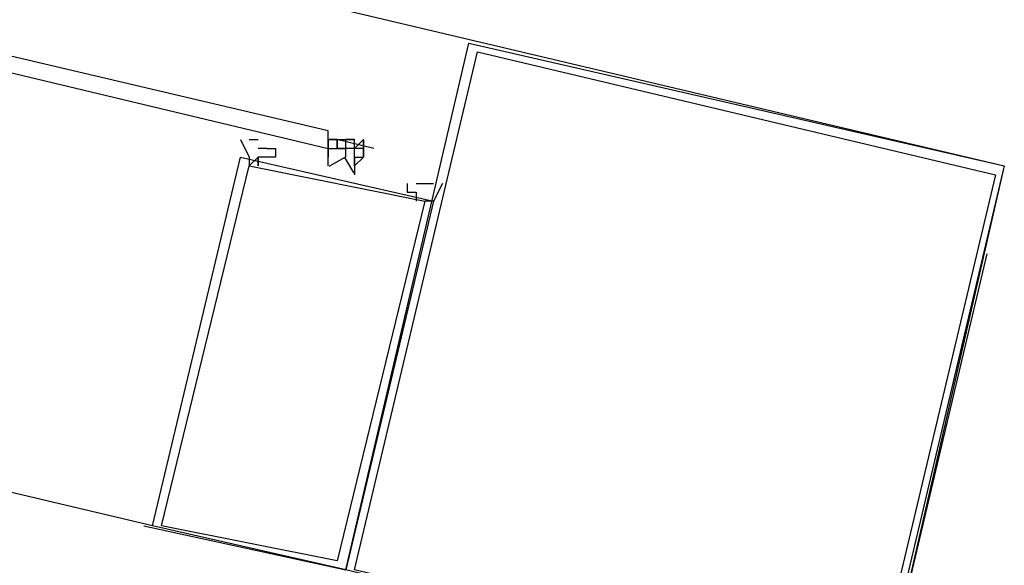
# Model space of a CAD drawing. Header units: feet. Extents: x -79 to 198, y -22 to 181.
# Tile 142 of 256: x 122.265 to 123.76, y 56.824 to 57.653. Entities that reach past the tile are written whole.
import ezdxf

# ---------------------------------------------------------------- set-up
doc = ezdxf.new("R2010")
doc.units = ezdxf.units.FT
doc.layers.add('A-LINEA', color=7, linetype='CONTINUOUS')

msp = doc.modelspace()

# ---------------------------------------------------------------- linework, layer by layer
at = {"layer": 'A-LINEA'}
for p, q in [((122.4667, 56.8844), (119.92, 57.4844)), ((122.7333, 57.4844), (122.7333, 57.4844)), ((122.7467, 57.4844), (122.7467, 57.4844)), ((122.7467, 57.4844), (122.7467, 57.4844)), ((122.7467, 57.4844), (122.7467, 57.4844)), ((122.7333, 57.4711), (122.7333, 57.4711)), ((122.7333, 57.4711), (122.7333, 57.4711)), ((122.7333, 57.4711), (122.7333, 57.4711)), ((122.7333, 57.4711), (122.7333, 57.4711)), ((122.7333, 57.4711), (122.7333, 57.4711)), ((122.7333, 57.4711), (122.7333, 57.4711)), ((122.7333, 57.4711), (122.7467, 57.4711)), ((122.7333, 57.4711), (122.7333, 57.4711)), ((122.7333, 57.4578), (122.7333, 57.4711)), ((122.7333, 57.4711), (122.7333, 57.4711)), ((122.7463, 57.4716), (122.8027, 57.4583)), ((122.7467, 57.4711), (122.7467, 57.4711)), ((122.7467, 57.4711), (122.7467, 57.4578)), ((122.7467, 57.4711), (122.7467, 57.4711)), ((122.7467, 57.4711), (122.7467, 57.4711)), ((122.7467, 57.4711), (122.7467, 57.4711)), ((122.7467, 57.4711), (122.76, 57.4711)), ((122.7467, 57.4711), (122.7467, 57.4711)), ((122.7467, 57.4711), (122.7467, 57.4711)), ((122.7467, 57.4711), (122.7467, 57.4711)), ((122.7467, 57.4711), (122.7467, 57.4711)), ((122.7467, 57.4711), (122.7467, 57.4711)), ((122.7467, 57.4711), (122.7467, 57.4711)), ((122.7467, 57.4711), (122.7467, 57.4711)), ((122.7467, 57.4711), (122.7467, 57.4711)), ((122.7467, 57.4711), (122.7467, 57.4711)), ((122.7467, 57.4711), (122.7467, 57.4711)), ((122.7467, 57.4711), (122.7467, 57.4711)), ((122.7467, 57.4711), (122.7467, 57.4711)), ((122.7467, 57.4711), (122.7467, 57.4711)), ((122.7467, 57.4711), (122.7467, 57.4711)), ((122.7467, 57.4711), (122.7467, 57.4711)), ((122.7467, 57.4711), (122.7467, 57.4711)), ((122.7467, 57.4711), (122.7467, 57.4711)), ((122.7467, 57.4711), (122.7467, 57.4711)), ((122.7467, 57.4711), (122.7467, 57.4711)), ((122.7467, 57.4711), (122.7467, 57.4578)), ((122.7467, 57.4711), (122.7467, 57.4711)), ((122.7467, 57.4711), (122.7467, 57.4578)), ((122.7467, 57.4711), (122.7467, 57.4711)), ((122.7467, 57.4711), (122.7467, 57.4711)), ((122.7467, 57.4711), (122.7467, 57.4711)), ((122.7467, 57.4711), (122.7467, 57.4711)), ((122.76, 57.4711), (122.7733, 57.4711)), ((122.76, 57.4711), (122.76, 57.4711)), ((122.76, 57.4711), (122.76, 57.4711)), ((122.76, 57.4711), (122.76, 57.4711)), ((122.76, 57.4711), (122.76, 57.4711)), ((122.76, 57.4711), (122.76, 57.4711)), ((122.76, 57.4711), (122.76, 57.4711)), ((122.76, 57.4711), (122.76, 57.4711)), ((122.76, 57.4711), (122.76, 57.4711)), ((122.76, 57.4578), (122.76, 57.4711)), ((122.76, 57.4711), (122.76, 57.4711)), ((122.76, 57.4711), (122.76, 57.4711)), ((122.76, 57.4578), (122.76, 57.4711)), ((122.76, 57.4711), (122.76, 57.4711)), ((122.76, 57.4711), (122.76, 57.4711)), ((122.7733, 57.4711), (122.76, 57.4711)), ((122.76, 57.4711), (122.76, 57.4711)), ((122.76, 57.4711), (122.76, 57.4711)), ((122.76, 57.4711), (122.76, 57.4711)), ((122.76, 57.4711), (122.76, 57.4711)), ((122.76, 57.4711), (122.76, 57.4711)), ((122.76, 57.4711), (122.76, 57.4711)), ((122.76, 57.4711), (122.76, 57.4711)), ((122.76, 57.4711), (122.76, 57.4711)), ((122.76, 57.4711), (122.76, 57.4711)), ((122.76, 57.4711), (122.76, 57.4711)), ((122.7733, 57.4578), (122.7733, 57.4711)), ((122.7733, 57.4711), (122.7733, 57.4711)), ((122.7733, 57.4711), (122.7733, 57.4711)), ((122.7733, 57.4711), (122.7733, 57.4711)), ((122.7733, 57.4711), (122.7733, 57.4711)), ((122.7733, 57.4711), (122.7733, 57.4711)), ((122.7733, 57.4711), (122.7733, 57.4711)), ((122.7733, 57.4711), (122.7733, 57.4711)), ((122.7733, 57.4711), (122.7733, 57.4711)), ((122.7733, 57.4711), (122.7733, 57.4711)), ((122.7733, 57.4711), (122.7733, 57.4711)), ((122.7733, 57.4711), (122.7733, 57.4711)), ((122.7733, 57.4711), (122.7733, 57.4711)), ((122.7733, 57.4711), (122.7733, 57.4711)), ((122.7733, 57.4711), (122.7733, 57.4711)), ((122.7733, 57.4711), (122.7733, 57.4711)), ((122.7733, 57.4711), (122.7733, 57.4711)), ((122.7733, 57.4711), (122.7733, 57.4711)), ((122.7733, 57.4711), (122.7733, 57.4711)), ((122.7733, 57.4711), (122.7733, 57.4711)), ((122.7733, 57.4711), (122.7733, 57.4711)), ((122.7733, 57.4711), (122.7733, 57.4711)), ((122.7867, 57.4711), (122.7867, 57.4711)), ((122.7867, 57.4711), (122.7867, 57.4711)), ((122.7867, 57.4578), (122.7867, 57.4711)), ((122.7867, 57.4711), (122.7867, 57.4711)), ((122.7867, 57.4711), (122.7867, 57.4711)), ((122.7867, 57.4711), (122.7867, 57.4711)), ((122.7867, 57.4711), (122.7867, 57.4711)), ((122.64, 57.4578), (122.6267, 57.4578)), ((122.7333, 57.4578), (122.7467, 57.4578)), ((122.7333, 57.4578), (122.7333, 57.4444)), ((122.7333, 57.4578), (122.7333, 57.4578)), ((122.7333, 57.4578), (122.7467, 57.4578)), ((122.7333, 57.4578), (122.7333, 57.4578)), ((122.7333, 57.4578), (122.7333, 57.4578)), ((122.7333, 57.4578), (122.7333, 57.4578)), ((122.7333, 57.4578), (122.7333, 57.4578)), ((122.7333, 57.4578), (122.7333, 57.4578)), ((122.7333, 57.4578), (122.7333, 57.4578)), ((122.7333, 57.4578), (122.7333, 57.4578)), ((122.7333, 57.4578), (122.7333, 57.4578)), ((122.7333, 57.4578), (122.7333, 57.4578)), ((122.7333, 57.4578), (122.7333, 57.4578)), ((122.7333, 57.4578), (122.7333, 57.4578)), ((122.7333, 57.4578), (122.7333, 57.4578)), ((122.7333, 57.4578), (122.7333, 57.4578)), ((122.7333, 57.4578), (122.7333, 57.4578)), ((122.7333, 57.4578), (122.7333, 57.4578)), ((122.7333, 57.4578), (122.7333, 57.4578)), ((122.7467, 57.4578), (122.7467, 57.4578)), ((122.7467, 57.4578), (122.7467, 57.4578)), ((122.7467, 57.4578), (122.7467, 57.4578)), ((122.7467, 57.4578), (122.7467, 57.4578)), ((122.7467, 57.4578), (122.7467, 57.4578)), ((122.7467, 57.4578), (122.7467, 57.4578)), ((122.7467, 57.4578), (122.7467, 57.4578)), ((122.76, 57.4578), (122.7467, 57.4578)), ((122.7467, 57.4578), (122.76, 57.4578)), ((122.7467, 57.4578), (122.7467, 57.4578)), ((122.7467, 57.4578), (122.7467, 57.4578)), ((122.7467, 57.4578), (122.7467, 57.4578)), ((122.7467, 57.4578), (122.7467, 57.4578)), ((122.7467, 57.4578), (122.7467, 57.4578)), ((122.76, 57.4578), (122.7467, 57.4578)), ((122.7467, 57.4578), (122.7467, 57.4578)), ((122.76, 57.4578), (122.76, 57.4578)), ((122.76, 57.4578), (122.76, 57.4578)), ((122.76, 57.4578), (122.76, 57.4578)), ((122.76, 57.4578), (122.76, 57.4578)), ((122.76, 57.4578), (122.76, 57.4578)), ((122.76, 57.4578), (122.76, 57.4578)), ((122.76, 57.4578), (122.76, 57.4578)), ((122.76, 57.4578), (122.76, 57.4578)), ((122.76, 57.4578), (122.76, 57.4578)), ((122.76, 57.4578), (122.76, 57.4578)), ((122.76, 57.4578), (122.76, 57.4578)), ((122.76, 57.4444), (122.76, 57.4578)), ((122.76, 57.4578), (122.76, 57.4578)), ((122.76, 57.4578), (122.76, 57.4578)), ((122.76, 57.4578), (122.76, 57.4578)), ((122.76, 57.4578), (122.76, 57.4578)), ((122.76, 57.4578), (122.76, 57.4578)), ((122.76, 57.4578), (122.76, 57.4578)), ((122.76, 57.4578), (122.76, 57.4578)), ((122.76, 57.4578), (122.76, 57.4578)), ((122.76, 57.4578), (122.76, 57.4578)), ((122.76, 57.4578), (122.76, 57.4578)), ((122.76, 57.4578), (122.76, 57.4578)), ((122.76, 57.4578), (122.76, 57.4578)), ((122.76, 57.4578), (122.76, 57.4578)), ((122.76, 57.4578), (122.76, 57.4578)), ((122.7733, 57.4578), (122.76, 57.4578)), ((122.76, 57.4578), (122.76, 57.4578)), ((122.76, 57.4578), (122.76, 57.4578)), ((122.76, 57.4578), (122.76, 57.4578)), ((122.76, 57.4578), (122.76, 57.4578)), ((122.76, 57.4578), (122.76, 57.4578)), ((122.7733, 57.4578), (122.7733, 57.4578)), ((122.7733, 57.4578), (122.7733, 57.4578)), ((122.7733, 57.4578), (122.7733, 57.4578)), ((122.7733, 57.4578), (122.7733, 57.4578)), ((122.7733, 57.4578), (122.7733, 57.4578)), ((122.7733, 57.4578), (122.7733, 57.4578)), ((122.7733, 57.4578), (122.7733, 57.4578)), ((122.7733, 57.4578), (122.7733, 57.4578)), ((122.7733, 57.4578), (122.7733, 57.4578)), ((122.7733, 57.4578), (122.7733, 57.4578)), ((122.7733, 57.4578), (122.7733, 57.4578)), ((122.7733, 57.4578), (122.7733, 57.4578)), ((122.7733, 57.4578), (122.7733, 57.4578)), ((122.7733, 57.4578), (122.7733, 57.4578)), ((122.7733, 57.4578), (122.7733, 57.4578)), ((122.7733, 57.4578), (122.7733, 57.4578)), ((122.7867, 57.4578), (122.7733, 57.4578)), ((122.7733, 57.4444), (122.7733, 57.4578)), ((122.7733, 57.4578), (122.7733, 57.4578)), ((122.7733, 57.4578), (122.7733, 57.4578)), ((122.7867, 57.4578), (122.7733, 57.4578)), ((122.7733, 57.4578), (122.7733, 57.4578)), ((122.7733, 57.4578), (122.7733, 57.4578)), ((122.7733, 57.4578), (122.7733, 57.4578)), ((122.7733, 57.4578), (122.7733, 57.4578)), ((122.7733, 57.4578), (122.7733, 57.4578)), ((122.7733, 57.4578), (122.7733, 57.4578)), ((122.7733, 57.4578), (122.7733, 57.4578)), ((122.7733, 57.4578), (122.7733, 57.4578)), ((122.7733, 57.4578), (122.7733, 57.4578)), ((122.7733, 57.4578), (122.7733, 57.4578)), ((122.7867, 57.4578), (122.7867, 57.4578)), ((122.7867, 57.4578), (122.7867, 57.4578)), ((122.7867, 57.4578), (122.7867, 57.4578)), ((122.7867, 57.4578), (122.7867, 57.4578)), ((122.7867, 57.4578), (122.7867, 57.4578)), ((122.7867, 57.4578), (122.7867, 57.4578)), ((122.7867, 57.4578), (122.7867, 57.4578)), ((122.7867, 57.4578), (122.7867, 57.4578)), ((122.7867, 57.4578), (122.7867, 57.4578)), ((122.7867, 57.4578), (122.7867, 57.4578)), ((122.7867, 57.4578), (122.7867, 57.4578)), ((122.7867, 57.4578), (122.7867, 57.4578)), ((122.7867, 57.4578), (122.7867, 57.4578)), ((122.7867, 57.4578), (122.7867, 57.4578)), ((122.7867, 57.4578), (122.7867, 57.4578)), ((122.7867, 57.4578), (122.7867, 57.4578)), ((122.7333, 57.4444), (122.7333, 57.4444)), ((122.7333, 57.4444), (122.7333, 57.4444)), ((122.7333, 57.4444), (122.7333, 57.4444)), ((122.7333, 57.4444), (122.7333, 57.4444)), ((122.7333, 57.4444), (122.7333, 57.4444)), ((122.7333, 57.4444), (122.7333, 57.4444)), ((122.7333, 57.4444), (122.7333, 57.4444)), ((122.7333, 57.4444), (122.7333, 57.4444)), ((122.7333, 57.4444), (122.7333, 57.4444)), ((122.7333, 57.4444), (122.7333, 57.4444)), ((122.7733, 57.4444), (122.7733, 57.4444)), ((122.7733, 57.4444), (122.7733, 57.4444)), ((122.7733, 57.4444), (122.7733, 57.4444)), ((122.7733, 57.4444), (122.7867, 57.4444)), ((122.7733, 57.4444), (122.7733, 57.4444)), ((122.7733, 57.4444), (122.7733, 57.4444)), ((122.7733, 57.4444), (122.7733, 57.4444)), ((122.7733, 57.4444), (122.7733, 57.4444)), ((122.7733, 57.4444), (122.7733, 57.4444)), ((122.7733, 57.4444), (122.7733, 57.4444)), ((122.7733, 57.4444), (122.7733, 57.4444)), ((122.7733, 57.4444), (122.7733, 57.4444)), ((122.7733, 57.4444), (122.7733, 57.4444)), ((122.7733, 57.4444), (122.7733, 57.4444)), ((122.7733, 57.4444), (122.7733, 57.4444)), ((122.7733, 57.4444), (122.7733, 57.4444)), ((122.7733, 57.4444), (122.7733, 57.4444)), ((122.7733, 57.4444), (122.7733, 57.4444)), ((122.7733, 57.4444), (122.7733, 57.4444)), ((122.7733, 57.4444), (122.7733, 57.4444)), ((122.7733, 57.4311), (122.7733, 57.4444)), ((122.7733, 57.4444), (122.7733, 57.4444)), ((122.7733, 57.4444), (122.7733, 57.4311)), ((122.7733, 57.4444), (122.7867, 57.4444)), ((122.7733, 57.4444), (122.7733, 57.4311)), ((122.7867, 57.4444), (122.7867, 57.4444)), ((122.7867, 57.4444), (122.7867, 57.4444)), ((122.7867, 57.4444), (122.7867, 57.4444)), ((122.7867, 57.4444), (122.7867, 57.4444)), ((122.7733, 57.4311), (122.7733, 57.4311)), ((122.7733, 57.4311), (122.7733, 57.4311)), ((122.7733, 57.4311), (122.7733, 57.4311)), ((122.7733, 57.4311), (122.7733, 57.4311)), ((122.8667, 57.3778), (122.8667, 57.3778)), ((122.88, 57.3778), (122.88, 57.3778)), ((122.4533, 56.8844), (122.76, 56.8178))]:
    msp.add_line(p, q, dxfattribs=at)
for points in [[(117, 59.0311), (123.76, 57.4311), (119.84, 40.8844)], [(122.7333, 57.4844), (119.96, 58.1378), (119.9467, 58.1244), (122.7333, 57.4578), (122.7333, 57.4711), (122.7333, 57.4844)], [(122.9467, 57.6178), (123.76, 57.4311), (123.5733, 56.6178), (122.76, 56.8178), (122.9467, 57.6178)], [(122.96, 57.6044), (123.7467, 57.4178), (123.56, 56.6311), (122.7733, 56.8178), (122.96, 57.6044)], [(122.7333, 57.4311), (122.7333, 57.4444), (122.7333, 57.4578), (122.7333, 57.4711), (122.7333, 57.4844)], [(122.6, 57.4711), (122.6133, 57.4444), (122.6133, 57.4444), (122.6133, 57.4444), (122.6133, 57.4444), (122.6133, 57.4444), (122.6133, 57.4444), (122.6133, 57.4444), (122.6133, 57.4311)], [(122.6133, 57.4711), (122.6133, 57.4711), (122.6133, 57.4711), (122.6267, 57.4711), (122.6267, 57.4711)], [(122.7333, 57.4578), (122.7467, 57.4578), (122.7467, 57.4711)], [(122.7467, 57.4711), (122.7333, 57.4711), (122.7333, 57.4578), (122.7333, 57.4711)], [(122.7333, 57.4711), (122.7333, 57.4578), (122.7333, 57.4711)], [(122.7733, 57.4578), (122.7733, 57.4578), (122.7867, 57.4711)], [(122.7867, 57.4711), (122.7867, 57.4578), (122.7867, 57.4444), (122.7733, 57.4311), (122.7733, 57.4178)], [(122.64, 57.4578), (122.64, 57.4578), (122.6533, 57.4578), (122.6533, 57.4578), (122.6533, 57.4444), (122.6533, 57.4444), (122.6267, 57.4444), (122.6267, 57.4444), (122.6267, 57.4311), (122.6267, 57.4311), (122.6267, 57.4311), (122.6267, 57.4311), (122.6267, 57.4311)], [(122.7867, 57.4444), (122.7867, 57.4578), (122.7733, 57.4578)], [(122.76, 56.8178), (122.4667, 56.8844), (122.6, 57.4444), (122.8933, 57.3778), (122.76, 56.8178)], [(122.6267, 57.4311), (122.6267, 57.4311), (122.6267, 57.4444), (122.6267, 57.4444), (122.6133, 57.4311)], [(122.7728, 57.4199), (122.7585, 57.4438), (122.7342, 57.4302)], [(122.7467, 56.8311), (122.48, 56.8844), (122.6133, 57.4311), (122.88, 57.3778), (122.7467, 56.8311)], [(122.8533, 57.4044), (122.8533, 57.4044), (122.8533, 57.3911), (122.8533, 57.3911), (122.8667, 57.3911), (122.8667, 57.3911), (122.8667, 57.3778), (122.8667, 57.3778), (122.8667, 57.3778), (122.8667, 57.3778)], [(122.8667, 57.4044), (122.88, 57.4044), (122.88, 57.4044), (122.8933, 57.4044), (122.8933, 57.4044), (122.8933, 57.4044)], [(122.8667, 57.4044), (122.8667, 57.4044), (122.8667, 57.4044)], [(122.9067, 57.4044), (122.8933, 57.3778), (122.8933, 57.3778), (122.88, 57.3778), (122.88, 57.3778), (122.88, 57.3778), (122.88, 57.3778), (122.88, 57.3778), (122.88, 57.3778), (122.88, 57.3778)], [(122.88, 57.3778), (122.88, 57.3778), (122.88, 57.3778)], [(123.7333, 57.2978), (123.4533, 56.1111), (123.1733, 54.9378), (122.8933, 53.7911), (122.6267, 52.6711), (122.3733, 51.5644), (122.12, 50.4844), (121.8667, 49.4311), (121.6267, 48.3911), (121.3867, 47.3778), (121.1467, 46.3778), (120.92, 45.4178), (120.6933, 44.4578), (120.4667, 43.5378), (120.2533, 42.6311), (120.0533, 41.7511), (119.84, 40.8844)]]:
    msp.add_lwpolyline(points, dxfattribs=at)

doc.saveas('drawing.dxf')
